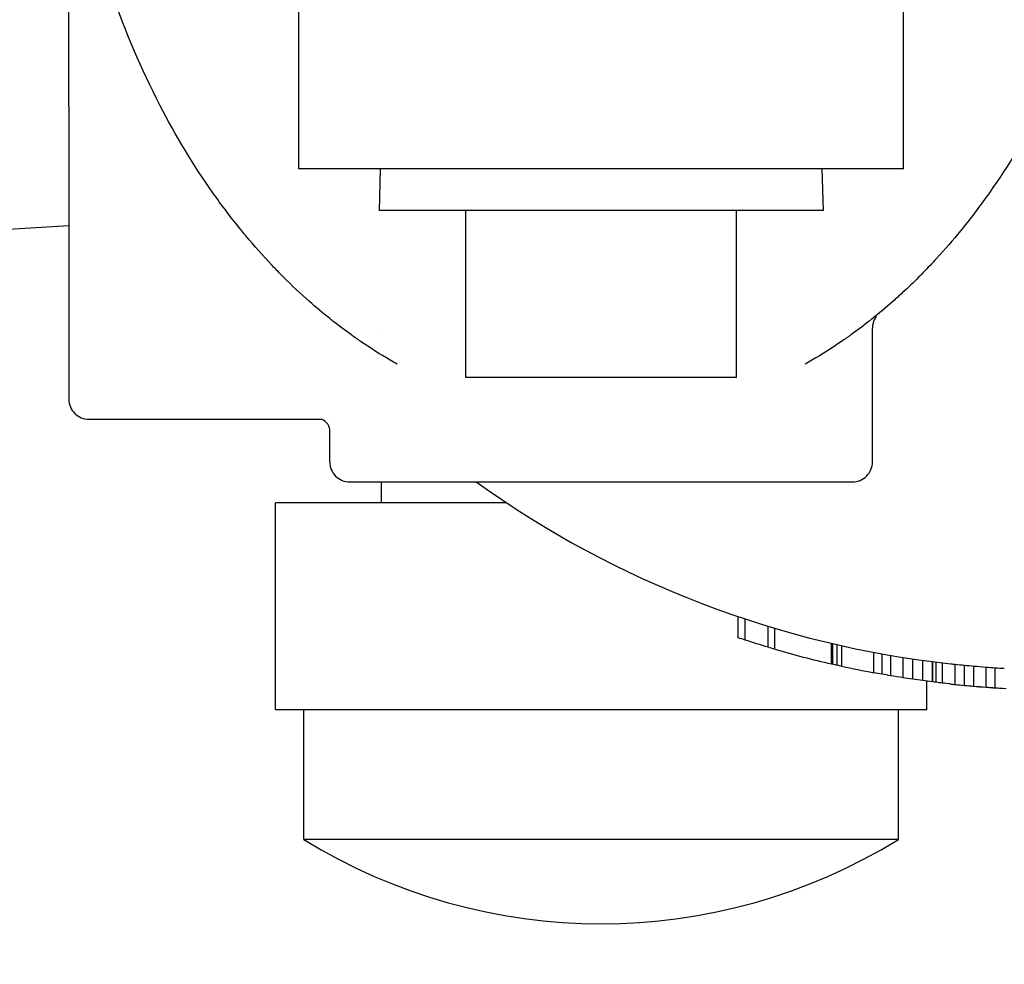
# Model space of a CAD drawing. Extents: x 0 to 796, y 0 to 496.
# Tile 71 of 222: x 136.26 to 139.21, y 372.3 to 375.12. Entities that reach past the tile are written whole.
import ezdxf

# ---------------------------------------------------------------- set-up
doc = ezdxf.new("R2010")
doc.units = 0
doc.header["$LTSCALE"] = 12
doc.header["$MEASUREMENT"] = 0
doc.layers.get('0').update_dxf_attribs({"linetype": 'CONTINUOUS'})
for name, color, linetype in [('D', 2, 'CONTINUOUS'), ('Q', 4, 'CONTINUOUS'), ('X', 1, 'CONTINUOUS')]:
    doc.layers.add(name, color=color, linetype=linetype)
doc.styles.get("Standard").update_dxf_attribs({"font": 'SIMPLEX.SHX', "width": 0.875})
doc.dimstyles.get("Standard").update_dxf_attribs({"dimscale": 28, "dimtxt": 0.125, "dimasz": 0.125, "dimexe": 0.04375, "dimexo": 0.0625, "dimgap": 0.04375, "dimtad": 0, "dimtih": 1, "dimtoh": 1, "dimdec": 4, "dimzin": 12, "dimdsep": 46, "dimlunit": 5, "dimtxsty": 'Standard', "dimcen": 0, "dimclrd": 256, "dimclre": 256, "dimclrt": 256, "dimadec": 1, "dimazin": 3, "dimtfac": 0.875, "dimtdec": 4, "dimtofl": 0, "dimtmove": 0, "dimatfit": 2, "dimfxl": 1, "dimtolj": 1, "dimtzin": 12, "dimlwd": 13, "dimlwe": 13, "dimarcsym": 0})

# ---------------------------------------------------------------- blocks, each defined once
blk = doc.blocks.new('*D115')
at = {"layer": 'D', "lineweight": 13, "transparency": 16777216}
for p, q in [((140.3408, 475.8823), (209.6044, 475.8823)), ((208.3794, 472.3823), (208.3794, 428.9468)), ((208.3794, 375.9154), (208.3794, 419.351)), ((139.7507, 372.4154), (209.6044, 372.4154))]:
    blk.add_line(p, q, dxfattribs=at)
at = {"layer": 'D', "transparency": 16777216}
for points in [[(207.7961, 472.3823), (208.9627, 472.3823), (208.3794, 475.8823)], [(207.7961, 375.9154), (208.9627, 375.9154), (208.3794, 372.4154)]]:
    blk.add_solid(points, dxfattribs=at)
at = {"layer": 'D', "transparency": 16777216, "insert": (208.3794, 424.1489), "char_height": 3.5, "attachment_point": 5}
blk.add_mtext('\\A1;103{\\H0.875x;\\S1/2;}{}{\\C2;%%p1}', dxfattribs=at)
blk = doc.blocks.new('*D117')
at = {"layer": 'D', "lineweight": 13, "transparency": 16777216}
for p, q in [((180.9348, 421.44), (180.9348, 343.4783)), ((67.578, 410.8197), (67.578, 343.4783)), ((71.078, 344.7033), (115.7033, 344.7033)), ((177.4348, 344.7033), (132.8095, 344.7033))]:
    blk.add_line(p, q, dxfattribs=at)
at = {"layer": 'D', "transparency": 16777216}
for points in [[(71.078, 345.2866), (71.078, 344.1199), (67.578, 344.7033)], [(177.4348, 345.2866), (177.4348, 344.1199), (180.9348, 344.7033)]]:
    blk.add_solid(points, dxfattribs=at)
at = {"layer": 'D', "transparency": 16777216, "insert": (124.2564, 344.7033), "char_height": 3.5, "attachment_point": 5}
blk.add_mtext('\\A1;113{\\H0.875x;\\S1/2;}{}{\\C2;%%p1}', dxfattribs=at)
blk = doc.blocks.new('*D118')
at = {"layer": 'D', "lineweight": 13, "transparency": 16777216}
for p, q in [((102.5023, 421.927), (102.5023, 356.4648)), ((174.5469, 421.927), (174.5469, 356.4648)), ((106.0023, 357.6898), (134.8205, 357.6898)), ((171.0469, 357.6898), (142.2288, 357.6898))]:
    blk.add_line(p, q, dxfattribs=at)
at = {"layer": 'D', "transparency": 16777216}
for points in [[(106.0023, 358.2731), (106.0023, 357.1065), (102.5023, 357.6898)], [(171.0469, 358.2731), (171.0469, 357.1065), (174.5469, 357.6898)]]:
    blk.add_solid(points, dxfattribs=at)
at = {"layer": 'D', "transparency": 16777216, "insert": (138.5246, 357.6898), "char_height": 3.5, "attachment_point": 5}
blk.add_mtext('\\A1;72', dxfattribs=at)
blk = doc.blocks.new('*D119')
at = {"layer": 'D', "lineweight": 13, "transparency": 16777216}
for p, q in [((179.7802, 423.677), (194.0653, 423.677)), ((192.8403, 420.177), (192.8403, 401.0212)), ((192.8403, 375.9154), (192.8403, 395.0712)), ((139.7507, 372.4154), (194.0653, 372.4154))]:
    blk.add_line(p, q, dxfattribs=at)
at = {"layer": 'D', "transparency": 16777216}
for points in [[(192.257, 420.177), (193.4236, 420.177), (192.8403, 423.677)], [(192.257, 375.9154), (193.4236, 375.9154), (192.8403, 372.4154)]]:
    blk.add_solid(points, dxfattribs=at)
at = {"layer": 'D', "transparency": 16777216, "insert": (192.8403, 398.0462), "char_height": 3.5, "attachment_point": 5}
blk.add_mtext('\\A1;51', dxfattribs=at)

msp = doc.modelspace()

# ---------------------------------------------------------------- linework, layer by layer
msp.add_line((136.40854, 374.50646), (135.42366, 374.44449))
at = {"layer": 'Q'}
for p, q in [((137.09729, 374.67699), (137.09729, 375.57699)), ((138.90729, 374.67699), (138.90729, 375.57699)), ((138.90729, 374.67699), (137.09729, 374.67699)), ((137.34116, 374.67699), (137.33725, 374.55199)), ((138.66342, 374.67699), (138.66733, 374.55199)), ((138.66733, 374.55199), (137.33725, 374.55199)), ((137.59729, 374.05199), (137.59729, 374.55199)), ((138.40729, 374.05199), (138.40729, 374.55199)), ((138.40729, 374.05199), (137.59729, 374.05199)), ((137.34479, 373.68587), (137.34479, 373.73949)), ((137.71898, 373.67699), (137.02729, 373.67699)), ((137.02729, 373.05699), (137.02729, 373.67699)), ((137.34507, 373.67699), (137.34479, 373.68587)), ((138.97385, 373.05699), (137.02729, 373.05699)), ((137.11229, 372.66899), (137.11229, 373.05699)), ((138.89229, 372.66899), (138.89229, 373.05699)), ((138.88915, 372.66899), (137.11229, 372.66899)), ((138.89229, 372.66899), (138.88915, 372.66899))]:
    msp.add_line(p, q, dxfattribs=at)
msp.add_arc((138.00229, 374.11462), 1.69763, 238.38148, 301.61852, dxfattribs=at)
at = {"layer": 'X'}
for p, q in [((136.40854, 374.86449), (136.40854, 375.73341)), ((136.40854, 374.86449), (136.40854, 373.98699)), ((137.34479, 374.18698), (137.34479, 374.18698)), ((138.81479, 373.79949), (138.81479, 374.19991)), ((136.46854, 373.92699), (137.16286, 373.92699)), ((137.18979, 373.79949), (137.18979, 373.89625)), ((137.24979, 373.73949), (138.75479, 373.73949)), ((138.41284, 373.27295), (138.41284, 373.33625)), ((138.43349, 373.26618), (138.43349, 373.32932)), ((138.5023, 373.24476), (138.5023, 373.30743)), ((138.52294, 373.23868), (138.52294, 373.30122)), ((138.69226, 373.19465), (138.69226, 373.25625)), ((138.69613, 373.19377), (138.69613, 373.25535)), ((138.70959, 373.19073), (138.70959, 373.25224)), ((138.72344, 373.18766), (138.72344, 373.24911)), ((138.81849, 373.16845), (138.81849, 373.22949)), ((138.84351, 373.16391), (138.84351, 373.22486)), ((138.86977, 373.15937), (138.86977, 373.22023)), ((138.90645, 373.15343), (138.90645, 373.21417)), ((138.93521, 373.14909), (138.93521, 373.20974)), ((138.96522, 373.14486), (138.96522, 373.20543)), ((138.99497, 373.14097), (138.99497, 373.20145)), ((138.99568, 373.14088), (138.99568, 373.20136)), ((139.00544, 373.13967), (139.00544, 373.20013)), ((139.02442, 373.13741), (139.02442, 373.19782)), ((139.06203, 373.1333), (139.06203, 373.19363)), ((139.09005, 373.13064), (139.09005, 373.19091)), ((139.1179, 373.12823), (139.1179, 373.18846)), ((139.1548, 373.1253), (139.1548, 373.18546)), ((139.18229, 373.12332), (139.18229, 373.18344)), ((138.97729, 373.05699), (138.97729, 373.14325)), ((138.99568, 373.14088), (138.99497, 373.14097)), ((138.97729, 373.05699), (138.97385, 373.05699))]:
    msp.add_line(p, q, dxfattribs=at)
for centre, radius, start, end in [((138.87479, 374.19991), 0.06, 144.79674, 150.77443), ((136.46854, 373.98699), 0.06, 179.99975, 270), ((137.24979, 373.79949), 0.06, 180, 270.00031), ((138.75479, 373.79949), 0.06, 269.99969, 0), ((139.37729, 376.17699), 3, 234.34091, 263.73261), ((139.37729, 376.17699), 3.06, 253.78761, 257.06386), ((139.37729, 376.17699), 3.06, 257.66209, 259.47798), ((139.37729, 376.17699), 3.06, 263.85597, 265.47018), ((139.37729, 376.17699), 3.06, 265.47018, 266.95725)]:
    msp.add_arc(centre, radius, start, end, dxfattribs=at)
at = {"layer": 'X', "extrusion": (8.78749e-18, 4.38103e-16, -1)}
msp.add_ellipse((137.23527, 374.11948), major_axis=(0.03435, 0.04919), ratio=0.0001739, start_param=-0.0000001, end_param=0.0008341, dxfattribs=at)
at = {"layer": 'X'}
for centre, major_axis, ratio, start_param, end_param in [((137.12729, 373.89625), (0.0625, 0), 0.0000138, 0, 0.000057), ((139.22328, 376.17699), (0, -2.99158), 0.7278431, -0.0797658, -0.0741275), ((139.28483, 376.17699), (0, -2.99485), 0.8503526, -0.0876016, -0.0765593), ((139.34706, 376.17699), (0, -2.99805), 0.9600816, -0.089409, -0.0796991), ((139.37836, 376.17699), (0, -2.99988), 0.9991881, -0.0870032, -0.0746541), ((139.3614, 376.17699), (0, -2.99966), 0.9359352, -0.0736564, -0.0638404), ((139.32304, 376.17699), (0, -2.99855), 0.8128393, -0.0577797, -0.0465573), ((139.22328, 376.17699), (0, -3.05175), 0.7278431, -0.07819, -0.0726634), ((139.28483, 376.17699), (0, -3.05495), 0.8503526, -0.0858738, -0.0750503), ((139.34706, 376.17699), (0, -3.05809), 0.9600816, -0.0876491, -0.0781312), ((139.37836, 376.17699), (0, -3.05989), 0.9991881, -0.0852929, -0.0731876), ((139.3614, 376.17699), (0, -3.05967), 0.9359352, -0.0722093, -0.0625867), ((139.32304, 376.17699), (0, -3.05858), 0.8128393, -0.0566445, -0.0456429)]:
    msp.add_ellipse(centre, major_axis=major_axis, ratio=ratio, start_param=start_param, end_param=end_param, dxfattribs=at)
at = {"layer": 'X', "extrusion": (1.41471e-16, 4.36319e-16, -1)}
msp.add_ellipse((139.29618, 394.36046), major_axis=(0.00006, -21.23369), ratio=0.3551623, start_param=0.1146529, end_param=0.1174088, dxfattribs=at)
at = {"layer": 'X', "extrusion": (1.74086e-19, 4.44538e-16, -1)}
msp.add_ellipse((139.37725, 376.17895), major_axis=(0.00048, -3.06196), ratio=0.9996441, start_param=0.2900508, end_param=0.313596, dxfattribs=at)
at = {"layer": 'X', "extrusion": (1.2983e-16, 4.46522e-16, -1)}
msp.add_ellipse((139.31691, 394.88797), major_axis=(0.00006, -21.76442), ratio=0.3551623, start_param=0.1029025, end_param=0.1055877, dxfattribs=at)
at = {"layer": 'X', "extrusion": (9.92587e-17, 4.43931e-16, -1)}
msp.add_ellipse((139.34837, 397.55661), major_axis=(0, -24.43719), ratio=0.3424197, start_param=0.0764126, end_param=0.0780259, dxfattribs=at)
at = {"layer": 'X', "extrusion": (-8.84216e-17, 4.5615e-16, -1)}
msp.add_ellipse((139.35875, 380.8559), major_axis=(0.00002, -7.73741), ratio=0.6154543, start_param=0.1338156, end_param=0.1367511, dxfattribs=at)
at = {"layer": 'X', "extrusion": (-3.46442e-17, 4.4469e-16, -1)}
msp.add_ellipse((139.36991, 378.32299), major_axis=(0.00001, -5.2055), ratio=0.7589212, start_param=0.1336457, end_param=0.1400369, dxfattribs=at)
at = {"layer": 'X', "extrusion": (8.05285e-18, 4.46129e-16, -1)}
msp.add_ellipse((139.37457, 376.8209), major_axis=(0, -3.70374), ratio=0.9053884, start_param=0.1511125, end_param=0.1590394, dxfattribs=at)
at = {"layer": 'X', "extrusion": (-3.73911e-18, 4.4465e-16, -1)}
msp.add_ellipse((139.37712, 376.21603), major_axis=(0, -3.09903), ratio=0.9934291, start_param=0.1534838, end_param=0.1655519, dxfattribs=at)
at = {"layer": 'X', "extrusion": (-6.87669e-18, 4.45138e-16, -1)}
msp.add_ellipse((139.37687, 376.30473), major_axis=(0, -3.18771), ratio=0.9790832, start_param=0.1419861, end_param=0.1513013, dxfattribs=at)
at = {"layer": 'X', "extrusion": (-4.8286e-18, 4.4765e-16, -1)}
msp.add_ellipse((139.37561, 376.93146), major_axis=(0, -3.81438), ratio=0.8930192, start_param=0.1207721, end_param=0.1296517, dxfattribs=at)
at = {"layer": 'X', "extrusion": (5.57833e-17, 4.42969e-16, -1)}
msp.add_ellipse((139.3752, 377.98041), major_axis=(0.00004, -4.86333), ratio=0.7898869, start_param=0.0991517, end_param=0.1069378, dxfattribs=at)
at = {"layer": 'X', "extrusion": (5.15965e-17, 4.44449e-16, -1)}
msp.add_ellipse((139.3739, 382.21444), major_axis=(0, -9.0973), ratio=0.5758858, start_param=0.0667557, end_param=0.0703872, dxfattribs=at)
at = {"layer": 'X', "extrusion": (4.78585e-17, 4.44594e-16, -1)}
msp.add_ellipse((139.37531, 378.843), major_axis=(0, -5.72593), ratio=0.7278431, start_param=0.0781893, end_param=0.0842956, dxfattribs=at)
at = {"layer": 'X', "extrusion": (4.75815e-17, 4.42011e-16, -1)}
msp.add_ellipse((139.37525, 380.13244), major_axis=(0, -7.01537), ratio=0.657307, start_param=0.0706399, end_param=0.0720338, dxfattribs=at)
at = {"layer": 'X'}
for points, knots in [([(136.83972, 374.60494), (136.78162, 374.68732), (136.72873, 374.7749), (136.68087, 374.86748), (136.62569, 374.97421), (136.5772, 375.0876), (136.53568, 375.20808), (136.49707, 375.32013), (136.46452, 375.43821), (136.43892, 375.56321), (136.41726, 375.669), (136.40056, 375.77971), (136.38997, 375.89652), (136.38184, 375.98605), (136.37729, 376.07928), (136.37729, 376.17699)], [0, 0, 0, 0, 0.2071506, 0.2071506, 0.2071506, 0.44594336, 0.44594336, 0.44594336, 0.66800542, 0.66800542, 0.66800542, 0.8559547, 0.8559547, 0.8559547, 1, 1, 1, 1]), ([(139.62729, 376.17699), (139.62729, 376.07926), (139.62274, 375.98601), (139.61461, 375.89646), (139.60401, 375.77965), (139.58732, 375.66895), (139.56565, 375.56316), (139.54005, 375.43817), (139.5075, 375.3201), (139.46889, 375.20805), (139.42738, 375.08757), (139.37888, 374.97419), (139.32371, 374.86747), (139.27585, 374.77489), (139.22296, 374.68732), (139.16486, 374.60494)], [0, 0, 0, 0, 0.14407805, 0.14407805, 0.14407805, 0.33202286, 0.33202286, 0.33202286, 0.55407633, 0.55407633, 0.55407633, 0.79285828, 0.79285828, 0.79285828, 0.99999998, 0.99999998, 0.99999998, 0.99999998]), ([(137.39132, 374.09208), (137.38435, 374.096), (137.37743, 374.09996), (137.37055, 374.10398), (137.34022, 374.1217), (137.31066, 374.14047), (137.28179, 374.16025), (137.27264, 374.16651), (137.26357, 374.17288), (137.25456, 374.17934), (137.23576, 374.19283), (137.21725, 374.20676), (137.19915, 374.22101), (137.19565, 374.22376), (137.19218, 374.22652), (137.18871, 374.2293), (137.1682, 374.24573), (137.14823, 374.26255), (137.12893, 374.27958), (137.10182, 374.30351), (137.07603, 374.32782), (137.05138, 374.35245), (137.04925, 374.35458), (137.04713, 374.35671), (137.04502, 374.35885), (137.03601, 374.36793), (137.02717, 374.37706), (137.01846, 374.38623), (137.01802, 374.38669), (137.01759, 374.38715), (137.01715, 374.38761), (136.98973, 374.41656), (136.96375, 374.44589), (136.93926, 374.47522), (136.93488, 374.48046), (136.93055, 374.4857), (136.92627, 374.49095), (136.92489, 374.49263), (136.92352, 374.49431), (136.92216, 374.49598), (136.89238, 374.53268), (136.86493, 374.56922), (136.83972, 374.60495)], [0.00000003, 0.00000003, 0.00000003, 0.00000003, 0.02940445, 0.02940445, 0.02940445, 0.1589689, 0.1589689, 0.1589689, 0.2, 0.2, 0.2, 0.28562688, 0.28562688, 0.28562688, 0.30214179, 0.30214179, 0.30214179, 0.4, 0.4, 0.4, 0.53750226, 0.53750226, 0.53750226, 0.54938648, 0.54938648, 0.54938648, 0.6, 0.6, 0.6, 0.6025542, 0.6025542, 0.6025542, 0.7622899, 0.7622899, 0.7622899, 0.79084766, 0.79084766, 0.79084766, 0.8, 0.8, 0.8, 1, 1, 1, 1]), ([(139.16486, 374.60495), (139.13965, 374.56922), (139.1122, 374.53268), (139.08242, 374.49598), (139.08104, 374.49428), (139.07966, 374.49259), (139.07827, 374.49089), (139.05569, 374.46326), (139.03178, 374.43557), (139.00658, 374.40814), (139.00018, 374.40117), (138.9937, 374.39422), (138.98714, 374.3873), (138.9868, 374.38694), (138.98646, 374.38658), (138.98612, 374.38622), (138.97533, 374.37486), (138.96433, 374.36356), (138.95308, 374.35233), (138.93752, 374.33678), (138.92149, 374.32136), (138.90497, 374.30608), (138.89537, 374.29719), (138.88559, 374.28836), (138.87564, 374.27958), (138.8555, 374.2618), (138.83463, 374.24425), (138.81317, 374.22714), (138.81053, 374.22504), (138.80788, 374.22294), (138.80522, 374.22085), (138.78718, 374.20665), (138.76874, 374.19277), (138.75001, 374.17933), (138.74088, 374.17278), (138.73167, 374.16633), (138.7224, 374.15998), (138.69355, 374.14023), (138.66402, 374.12149), (138.63372, 374.1038), (138.62694, 374.09984), (138.62013, 374.09594), (138.61327, 374.09208)], [0, 0, 0, 0, 0.2, 0.2, 0.2, 0.20925867, 0.20925867, 0.20925867, 0.35979688, 0.35979688, 0.35979688, 0.39801638, 0.39801638, 0.39801638, 0.4, 0.4, 0.4, 0.46271057, 0.46271057, 0.46271057, 0.54952835, 0.54952835, 0.54952835, 0.6, 0.6, 0.6, 0.70212838, 0.70212838, 0.70212838, 0.71469256, 0.71469256, 0.71469256, 0.8, 0.8, 0.8, 0.84161873, 0.84161873, 0.84161873, 0.97103667, 0.97103667, 0.97103667, 0.99999999, 0.99999999, 0.99999999, 0.99999999]), ([(138.82243, 374.2292), (138.81926, 374.22354), (138.81699, 374.21728), (138.81513, 374.20728), (138.81479, 374.20359), (138.81479, 374.19991)], [0, 0, 0, 0, 0.019466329, 0.019466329, 0.030502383, 0.030502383, 0.030502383, 0.030502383]), ([(137.18979, 373.89625), (137.18979, 373.89689), (137.18934, 373.90412), (137.17924, 373.9189), (137.17121, 373.92423), (137.16402, 373.92691), (137.16255, 373.92703), (137.16255, 373.92703)], [0, 0, 0, 0, 0.09549607, 0.09549607, 0.17897592, 0.17897592, 0.22758693, 0.22758693, 0.22758693, 0.22758693])]:
    msp.add_open_spline(points, degree=3, knots=knots, dxfattribs=at)
for points in [[(138.69613, 373.19377), (138.69484, 373.19406), (138.69355, 373.19436), (138.69226, 373.19465)], [(139.00544, 373.13967), (139.00219, 373.14007), (138.99894, 373.14047), (138.99568, 373.14088)]]:
    msp.add_open_spline(points, degree=3, dxfattribs=at)

# ---------------------------------------------------------------- dimensions: what is measured, and where the dimension line sits
at = {"layer": 'D'}
dim = msp.add_linear_dim(base=(208.37939, 372.41542), p1=(138.59079, 475.88233), p2=(138.00072, 372.41542), angle=90, text='<>{}{\\C2;%%p1}', dimstyle='Standard', override={"dimdec": 3}, dxfattribs=at)
dim.commit()
dim.dimension.update_dxf_attribs({"geometry": '*D115', "text_midpoint": (208.37939, 424.14888)})
dim = msp.add_linear_dim(base=(102.50229, 357.68981), p1=(174.54694, 423.67699), p2=(102.50229, 423.67699), text='72', dimstyle='Standard', dxfattribs=at)
dim.commit()
dim.dimension.update_dxf_attribs({"geometry": '*D118', "text_midpoint": (138.52462, 357.68981)})
dim = msp.add_linear_dim(base=(192.84032, 372.41542), p1=(178.03019, 423.67699), p2=(138.00072, 372.41542), angle=90, text='51', dimstyle='Standard', dxfattribs=at)
dim.commit()
dim.dimension.update_dxf_attribs({"geometry": '*D119', "text_midpoint": (192.84032, 398.04621)})
dim = msp.add_linear_dim(base=(180.93479, 344.70327), p1=(67.57797, 412.56969), p2=(180.93479, 423.19001), text='<>{}{\\C2;%%p1}', dimstyle='Standard', override={"dimdec": 1}, dxfattribs=at)
dim.commit()
dim.dimension.update_dxf_attribs({"geometry": '*D117', "text_midpoint": (124.25638, 344.70327)})

doc.saveas('drawing.dxf')
